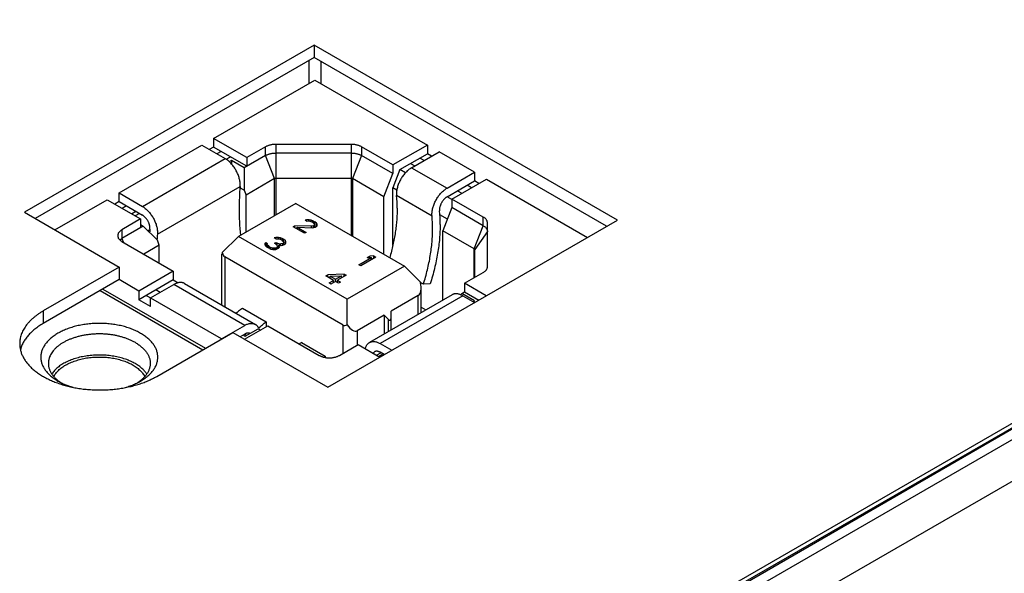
# Model space of a CAD drawing. Header units: inches. Extents: x 0 to 34, y 0 to 22.
# Tile 54 of 69: x 26.917 to 28.077, y 14.053 to 14.706. Entities that reach past the tile are written whole.
import ezdxf

# ---------------------------------------------------------------- set-up
doc = ezdxf.new("R2010")
doc.units = ezdxf.units.IN
doc.header["$LTSCALE"] = 1.87
doc.header["$MEASUREMENT"] = 0
doc.layers.get('0').update_dxf_attribs({"linetype": 'CONTINUOUS'})

msp = doc.modelspace()

# ---------------------------------------------------------------- linework, layer by layer
at = {"color": 7, "linetype": 'CONTINUOUS'}
for p, q in [((29.6052, 15.1016), (27.3125, 13.7778)), ((29.6077, 15.1013), (27.3149, 13.7775)), ((27.303, 13.7778), (29.5909, 15.0988)), ((27.3248, 13.7711), (29.6188, 15.0956)), ((27.346, 13.7344), (29.1959, 14.8025)), ((27.2642, 14.6756), (26.9229, 14.4786)), ((27.6214, 14.4694), (27.2642, 14.6756)), ((27.2642, 14.6756), (27.2642, 14.6609)), ((27.2642, 14.6609), (26.9356, 14.4712)), ((27.6086, 14.4621), (27.2642, 14.6609)), ((27.2578, 14.6572), (27.2578, 14.6303)), ((27.2719, 14.6565), (27.2719, 14.6303)), ((27.1458, 14.5656), (27.2649, 14.6344)), ((27.2649, 14.6344), (27.3975, 14.5578)), ((27.0344, 14.5013), (27.1319, 14.5576)), ((27.1319, 14.5576), (27.1593, 14.5418)), ((27.1458, 14.5554), (27.1407, 14.5525)), ((27.185, 14.543), (27.1458, 14.5656)), ((27.1458, 14.5656), (27.1458, 14.5554)), ((27.185, 14.5328), (27.1458, 14.5554)), ((27.2069, 14.5557), (27.185, 14.543)), ((27.2069, 14.5455), (27.2069, 14.5557)), ((27.308, 14.5585), (27.219, 14.5585)), ((27.219, 14.5585), (27.219, 14.4754)), ((27.308, 14.4511), (27.308, 14.5585)), ((27.3569, 14.5344), (27.32, 14.5557)), ((27.32, 14.5557), (27.32, 14.5455)), ((27.3975, 14.5578), (27.3569, 14.5344)), ((27.3975, 14.5578), (27.3975, 14.5476)), ((27.1546, 14.5503), (27.1496, 14.5474)), ((27.1605, 14.541), (27.1656, 14.5439)), ((27.2069, 14.5455), (27.1818, 14.5309)), ((27.185, 14.543), (27.185, 14.5328)), ((27.2175, 14.5182), (27.2069, 14.5455)), ((27.308, 14.5483), (27.219, 14.5483)), ((27.32, 14.5455), (27.3095, 14.5182)), ((27.3569, 14.5242), (27.32, 14.5455)), ((27.3652, 14.529), (27.3975, 14.5476)), ((27.3789, 14.531), (27.4114, 14.5498)), ((27.4025, 14.5447), (27.3975, 14.5476)), ((27.4532, 14.5257), (27.4114, 14.5498)), ((27.0619, 14.4855), (27.1593, 14.5418)), ((27.1668, 14.5396), (27.1642, 14.5381)), ((27.1818, 14.5309), (27.1668, 14.5396)), ((27.1668, 14.5396), (27.1668, 14.5355)), ((27.3569, 14.5344), (27.3569, 14.5242)), ((27.3775, 14.5361), (27.3826, 14.5331)), ((27.3937, 14.5396), (27.3886, 14.5425)), ((27.1818, 14.5309), (27.1818, 14.5046)), ((27.3463, 14.4969), (27.3569, 14.5242)), ((27.3652, 14.529), (27.3569, 14.5075)), ((27.3718, 14.5252), (27.3652, 14.529)), ((27.3789, 14.531), (27.4207, 14.5069)), ((27.4207, 14.5069), (27.4532, 14.5257)), ((27.4532, 14.5257), (27.4532, 14.5155)), ((27.0795, 14.4528), (27.177, 14.509)), ((27.177, 14.509), (27.1771, 14.511)), ((27.2175, 14.5182), (27.184, 14.4988)), ((27.219, 14.5185), (27.2175, 14.5182)), ((27.2175, 14.4746), (27.2175, 14.5182)), ((27.308, 14.5185), (27.219, 14.5185)), ((27.3095, 14.5182), (27.308, 14.5185)), ((27.3463, 14.4969), (27.3095, 14.5182)), ((27.3095, 14.5182), (27.3095, 14.4503)), ((27.4207, 14.4967), (27.4532, 14.5155)), ((27.4265, 14.4942), (27.4671, 14.5176)), ((27.4494, 14.5074), (27.4443, 14.5104)), ((27.4582, 14.5125), (27.4532, 14.5155)), ((27.4671, 14.5176), (27.586, 14.449)), ((27.0344, 14.5013), (27.0619, 14.4855)), ((27.0344, 14.4911), (27.0344, 14.5013)), ((27.1818, 14.5046), (27.1768, 14.5074)), ((27.1818, 14.5046), (27.184, 14.4988)), ((27.184, 14.4552), (27.184, 14.4988)), ((27.3463, 14.429), (27.3463, 14.4969)), ((27.3616, 14.5048), (27.3569, 14.5075)), ((27.3569, 14.4397), (27.3569, 14.5075)), ((27.3612, 14.5003), (27.3613, 14.4982)), ((27.403, 14.4741), (27.3613, 14.4982)), ((27.4265, 14.4936), (27.4209, 14.4969)), ((27.4332, 14.5039), (27.4382, 14.501)), ((26.9589, 14.4577), (27.0205, 14.4933)), ((27.0205, 14.4933), (27.0597, 14.4707)), ((27.0344, 14.4911), (27.0294, 14.4882)), ((27.0344, 14.4911), (27.0619, 14.4753)), ((27.0433, 14.486), (27.0382, 14.4831)), ((27.2425, 14.489), (27.1751, 14.4501)), ((27.2425, 14.489), (27.3705, 14.415)), ((27.4633, 14.4729), (27.4265, 14.4942)), ((27.4265, 14.4942), (27.4265, 14.484)), ((26.9229, 14.4786), (27.0347, 14.414)), ((27.0492, 14.4767), (27.0543, 14.4797)), ((27.0586, 14.4772), (27.0535, 14.4742)), ((27.403, 14.4741), (27.4029, 14.4762)), ((27.4118, 14.4813), (27.4118, 14.4802)), ((27.4212, 14.4703), (27.4122, 14.4755)), ((27.4265, 14.484), (27.4159, 14.4567)), ((27.4633, 14.4627), (27.4265, 14.484)), ((27.0597, 14.4707), (27.0378, 14.458)), ((27.0629, 14.4623), (27.0378, 14.4478)), ((27.0597, 14.4707), (27.0597, 14.4604)), ((27.0597, 14.4641), (27.0629, 14.4623)), ((27.0629, 14.4623), (27.0796, 14.4456)), ((27.2394, 14.4615), (27.2413, 14.4626)), ((27.2612, 14.4621), (27.2413, 14.4626)), ((27.2413, 14.4604), (27.2413, 14.4626)), ((27.2553, 14.4698), (27.2534, 14.4692)), ((27.2553, 14.4681), (27.2534, 14.4692)), ((27.2583, 14.4698), (27.2553, 14.4698)), ((27.2553, 14.4681), (27.2553, 14.4698)), ((27.2553, 14.4681), (27.2572, 14.4683)), ((27.2572, 14.4683), (27.259, 14.4681)), ((27.2606, 14.4694), (27.2583, 14.4698)), ((27.2583, 14.4682), (27.2583, 14.4698)), ((27.259, 14.4681), (27.2613, 14.4673)), ((27.2635, 14.4681), (27.2606, 14.4694)), ((27.2606, 14.4675), (27.2606, 14.4694)), ((27.2634, 14.4625), (27.2612, 14.4621)), ((27.2612, 14.4603), (27.2612, 14.4621)), ((27.2628, 14.4664), (27.2613, 14.4673)), ((27.2628, 14.4664), (27.2642, 14.4651)), ((27.2634, 14.4625), (27.2642, 14.4629)), ((27.2634, 14.4605), (27.2634, 14.4625)), ((27.2635, 14.4681), (27.265, 14.4673)), ((27.2635, 14.4657), (27.2635, 14.4681)), ((27.2642, 14.4651), (27.2646, 14.464)), ((27.2646, 14.464), (27.2642, 14.4629)), ((27.2642, 14.4607), (27.2642, 14.4629)), ((27.2646, 14.4608), (27.2646, 14.464)), ((27.2646, 14.4622), (27.265, 14.462)), ((27.2669, 14.4658), (27.265, 14.4673)), ((27.265, 14.462), (27.265, 14.4673)), ((27.265, 14.462), (27.2658, 14.4613)), ((27.2664, 14.4617), (27.2676, 14.4627)), ((27.2676, 14.4645), (27.2669, 14.4658)), ((27.2669, 14.4621), (27.2669, 14.4658)), ((27.2676, 14.4627), (27.2676, 14.4645)), ((27.2801, 14.2723), (27.6214, 14.4694)), ((27.4528, 14.4354), (27.4633, 14.4627)), ((27.4633, 14.4627), (27.4633, 14.4729)), ((27.4683, 14.4146), (27.4683, 14.466)), ((27.0378, 14.458), (27.0378, 14.4478)), ((27.0706, 14.4578), (27.0686, 14.4566)), ((27.0707, 14.4589), (27.0708, 14.4599)), ((27.0796, 14.4547), (27.0795, 14.4528)), ((27.1751, 14.4501), (27.156, 14.431)), ((27.3032, 14.3761), (27.1751, 14.4501)), ((27.2528, 14.4538), (27.2394, 14.4615)), ((27.2443, 14.4609), (27.2619, 14.4603)), ((27.2443, 14.4609), (27.2547, 14.4549)), ((27.2443, 14.4587), (27.2443, 14.4609)), ((27.2547, 14.4549), (27.2528, 14.4538)), ((27.2619, 14.4603), (27.2638, 14.4606)), ((27.2638, 14.4606), (27.2657, 14.4612)), ((27.2664, 14.4617), (27.2657, 14.4612)), ((27.4528, 14.4354), (27.4159, 14.4567)), ((27.4159, 14.3751), (27.4159, 14.4567)), ((27.4683, 14.4558), (27.4534, 14.4346)), ((27.0353, 14.4459), (27.0378, 14.4478)), ((27.0378, 14.4478), (27.0396, 14.4431)), ((27.0378, 14.4441), (27.0983, 14.4092)), ((27.0818, 14.4398), (27.0635, 14.4293)), ((27.0818, 14.4398), (27.0796, 14.4456)), ((27.0818, 14.4187), (27.0818, 14.4398)), ((27.2066, 14.4421), (27.2062, 14.441)), ((27.2062, 14.441), (27.2066, 14.44)), ((27.2074, 14.443), (27.2066, 14.4421)), ((27.2066, 14.4399), (27.2066, 14.4421)), ((27.2066, 14.44), (27.2073, 14.4387)), ((27.2073, 14.4387), (27.2084, 14.4376)), ((27.2074, 14.443), (27.2092, 14.4419)), ((27.2074, 14.4386), (27.2074, 14.443)), ((27.2088, 14.4404), (27.2089, 14.4413)), ((27.2092, 14.4398), (27.2088, 14.4404)), ((27.2088, 14.4373), (27.2088, 14.4404)), ((27.2089, 14.4413), (27.2092, 14.4419)), ((27.2107, 14.4385), (27.2092, 14.4398)), ((27.2092, 14.4371), (27.2092, 14.4398)), ((27.2107, 14.4385), (27.2129, 14.4372)), ((27.2107, 14.4363), (27.2107, 14.4385)), ((27.2191, 14.4489), (27.2172, 14.4483)), ((27.2191, 14.4472), (27.2172, 14.4483)), ((27.2175, 14.442), (27.219, 14.4429)), ((27.219, 14.4411), (27.2175, 14.442)), ((27.219, 14.4429), (27.2205, 14.442)), ((27.219, 14.4411), (27.219, 14.4429)), ((27.219, 14.4411), (27.2208, 14.4396)), ((27.2221, 14.4489), (27.2191, 14.4489)), ((27.2191, 14.4472), (27.2191, 14.4489)), ((27.2191, 14.4472), (27.221, 14.4474)), ((27.2212, 14.4385), (27.2204, 14.4372)), ((27.2235, 14.4411), (27.2205, 14.442)), ((27.2205, 14.4399), (27.2205, 14.442)), ((27.2208, 14.4396), (27.2212, 14.4385)), ((27.221, 14.4474), (27.2228, 14.4472)), ((27.2212, 14.4355), (27.2212, 14.4385)), ((27.2244, 14.4485), (27.2221, 14.4489)), ((27.2221, 14.4473), (27.2221, 14.4489)), ((27.2227, 14.4398), (27.2253, 14.4396)), ((27.2238, 14.4383), (27.2227, 14.4398)), ((27.2227, 14.4366), (27.2227, 14.4398)), ((27.2228, 14.4472), (27.2251, 14.4464)), ((27.225, 14.4412), (27.2235, 14.4411)), ((27.2235, 14.4398), (27.2235, 14.4411)), ((27.2273, 14.4472), (27.2244, 14.4485)), ((27.2244, 14.4466), (27.2244, 14.4485)), ((27.2272, 14.4416), (27.225, 14.4412)), ((27.225, 14.4397), (27.225, 14.4412)), ((27.2266, 14.4455), (27.2251, 14.4464)), ((27.2253, 14.4396), (27.2272, 14.4399)), ((27.2266, 14.4455), (27.228, 14.4442)), ((27.2272, 14.4416), (27.228, 14.442)), ((27.2272, 14.4399), (27.2272, 14.4416)), ((27.2272, 14.4399), (27.2291, 14.4405)), ((27.2273, 14.4472), (27.2281, 14.4468)), ((27.2273, 14.4448), (27.2273, 14.4472)), ((27.228, 14.4442), (27.2284, 14.4431)), ((27.2284, 14.4431), (27.228, 14.442)), ((27.228, 14.4401), (27.228, 14.442)), ((27.2303, 14.4451), (27.2281, 14.4468)), ((27.2281, 14.4441), (27.2281, 14.4468)), ((27.2284, 14.4403), (27.2284, 14.4431)), ((27.2284, 14.4413), (27.2292, 14.4406)), ((27.2299, 14.441), (27.2291, 14.4405)), ((27.2299, 14.441), (27.231, 14.4421)), ((27.231, 14.4438), (27.2303, 14.4451)), ((27.2303, 14.4414), (27.2303, 14.4451)), ((27.231, 14.4421), (27.231, 14.4438)), ((27.1555, 14.3693), (27.1555, 14.4291)), ((27.2114, 14.4359), (27.2084, 14.4376)), ((27.2114, 14.4359), (27.2133, 14.4352)), ((27.2151, 14.4363), (27.2129, 14.4372)), ((27.2129, 14.4354), (27.2129, 14.4372)), ((27.2133, 14.4352), (27.2155, 14.4348)), ((27.2163, 14.4361), (27.2151, 14.4363)), ((27.2151, 14.4349), (27.2151, 14.4363)), ((27.2155, 14.4348), (27.2174, 14.4346)), ((27.2178, 14.4361), (27.2163, 14.4361)), ((27.2163, 14.4347), (27.2163, 14.4361)), ((27.2174, 14.4346), (27.2192, 14.4348)), ((27.2189, 14.4364), (27.2178, 14.4361)), ((27.2178, 14.4347), (27.2178, 14.4361)), ((27.2189, 14.4364), (27.2204, 14.4372)), ((27.2189, 14.4348), (27.2189, 14.4364)), ((27.2192, 14.4348), (27.2208, 14.4353)), ((27.2204, 14.4352), (27.2204, 14.4372)), ((27.2223, 14.4362), (27.2208, 14.4353)), ((27.2212, 14.4365), (27.2223, 14.4362)), ((27.2223, 14.4362), (27.2234, 14.4373)), ((27.2234, 14.4373), (27.2238, 14.4383)), ((27.3346, 14.4271), (27.3297, 14.4268)), ((27.3346, 14.4271), (27.3368, 14.4258)), ((27.3346, 14.4245), (27.3346, 14.4271)), ((27.4528, 14.4015), (27.4528, 14.4354)), ((27.4534, 14.4019), (27.4534, 14.4346)), ((27.2982, 14.3457), (27.159, 14.426)), ((27.159, 14.426), (27.159, 14.3673)), ((27.3168, 14.4168), (27.3316, 14.4253)), ((27.319, 14.4155), (27.3168, 14.4168)), ((27.3368, 14.4258), (27.319, 14.4155)), ((27.3267, 14.4251), (27.3297, 14.4268)), ((27.3267, 14.4251), (27.3316, 14.4253)), ((27.3297, 14.4252), (27.3297, 14.4268)), ((27.3316, 14.4228), (27.3316, 14.4253)), ((27.0347, 14.414), (26.945, 14.3623)), ((27.0347, 14.414), (27.0347, 14.3993)), ((27.0983, 14.4092), (27.0577, 14.3857)), ((27.0983, 14.4092), (27.0983, 14.399)), ((27.2781, 14.4035), (27.2804, 14.4048)), ((27.2995, 14.4056), (27.2804, 14.4048)), ((27.2804, 14.4022), (27.2804, 14.4048)), ((27.283, 14.4033), (27.2965, 14.4038)), ((27.2893, 14.3996), (27.2965, 14.4038)), ((27.3018, 14.4043), (27.2915, 14.3984)), ((27.2965, 14.4012), (27.2965, 14.4038)), ((27.2995, 14.4056), (27.3018, 14.4043)), ((27.2995, 14.403), (27.2995, 14.4056)), ((27.3705, 14.415), (27.3032, 14.3761)), ((27.3705, 14.415), (27.3897, 14.3959)), ((27.4414, 14.395), (27.4633, 14.4076)), ((27.0347, 14.3993), (26.945, 14.3476)), ((27.0577, 14.3857), (27.0344, 14.3992)), ((27.0983, 14.399), (27.0577, 14.3755)), ((27.0716, 14.3777), (27.0989, 14.3935)), ((27.0983, 14.399), (27.1041, 14.3956)), ((27.1824, 14.3452), (27.0989, 14.3935)), ((27.1114, 14.3947), (27.195, 14.3465)), ((27.287, 14.3983), (27.2781, 14.4035)), ((27.2817, 14.3953), (27.287, 14.3983)), ((27.284, 14.394), (27.2817, 14.3953)), ((27.283, 14.4033), (27.2893, 14.3996)), ((27.283, 14.4007), (27.283, 14.4033)), ((27.2893, 14.397), (27.284, 14.394)), ((27.287, 14.3958), (27.287, 14.3983)), ((27.2893, 14.397), (27.2893, 14.3996)), ((27.293, 14.3949), (27.2893, 14.397)), ((27.2915, 14.3984), (27.2952, 14.3962)), ((27.2915, 14.3957), (27.2915, 14.3984)), ((27.2952, 14.3962), (27.293, 14.3949)), ((27.3928, 14.3938), (27.3897, 14.3956)), ((27.4009, 14.3943), (27.3928, 14.3938)), ((27.4669, 14.3802), (27.4414, 14.395)), ((27.4414, 14.395), (27.4414, 14.3847)), ((27.0123, 14.3864), (27.1332, 14.3166)), ((27.0152, 14.3881), (27.1361, 14.3183)), ((27.0577, 14.3857), (27.0577, 14.3755)), ((27.1551, 14.3295), (27.0665, 14.3806)), ((27.0827, 14.3841), (27.0777, 14.3871)), ((27.4267, 14.3814), (27.3292, 14.3251)), ((27.3901, 14.3603), (27.3901, 14.3902)), ((27.4382, 14.3829), (27.4367, 14.3814)), ((27.4382, 14.3829), (27.4414, 14.3847)), ((27.4532, 14.3742), (27.4382, 14.3829)), ((27.4414, 14.3847), (27.4581, 14.3751)), ((27.0716, 14.3675), (27.0577, 14.3755)), ((27.0716, 14.3675), (27.0716, 14.3777)), ((27.3032, 14.346), (27.3032, 14.3761)), ((27.4392, 14.3801), (27.3418, 14.3239)), ((27.3867, 14.3804), (27.3549, 14.3621)), ((27.3867, 14.3583), (27.3867, 14.3804)), ((27.4392, 14.3801), (27.453, 14.3722)), ((27.4513, 14.3731), (27.4532, 14.3742)), ((26.945, 14.3623), (26.945, 14.3476)), ((27.1798, 14.3655), (27.2077, 14.3494)), ((27.3466, 14.3573), (27.3149, 14.339)), ((27.3517, 14.3522), (27.3466, 14.3573)), ((27.3466, 14.3573), (27.3466, 14.3352)), ((27.3549, 14.3399), (27.3549, 14.3621)), ((27.3901, 14.3668), (27.3958, 14.3635)), ((27.2077, 14.3494), (27.2077, 14.3438)), ((27.3517, 14.3381), (27.3517, 14.3522)), ((27.0787, 14.2851), (27.1683, 14.3369)), ((27.1551, 14.3295), (27.1824, 14.3452)), ((27.1683, 14.3369), (27.2801, 14.2723)), ((27.1824, 14.335), (27.177, 14.3319)), ((27.182, 14.3289), (27.2096, 14.3449)), ((27.1844, 14.3335), (27.1821, 14.3348)), ((27.183, 14.3327), (27.1981, 14.3413)), ((27.1981, 14.3413), (27.2008, 14.3398)), ((27.2096, 14.3449), (27.2701, 14.3099)), ((27.2982, 14.3123), (27.2982, 14.3457)), ((27.3149, 14.339), (27.3149, 14.3219)), ((27.1551, 14.3293), (27.1551, 14.3295)), ((27.1807, 14.334), (27.183, 14.3327)), ((27.2494, 14.3253), (27.2773, 14.3092)), ((27.2941, 14.3099), (27.3161, 14.3226)), ((27.3161, 14.3226), (27.3416, 14.3079)), ((27.3418, 14.3239), (27.3556, 14.3159)), ((27.3377, 14.3102), (27.3427, 14.3131)), ((27.34, 14.3088), (27.3451, 14.3118)), ((27.3467, 14.3108), (27.3418, 14.3136)), ((27.2773, 14.3092), (27.2773, 14.3075))]:
    msp.add_line(p, q, dxfattribs=at)
for centre, radius, start, end in [((27.4665, 14.4833), 0.2907, 174.923, 180.0647), ((27.2081, 14.4835), 0.1539, 359.9247, 5.4759), ((27.5163, 14.4834), 0.3405, 180.0731, 185.3971), ((27.2498, 14.4594), 0.1539, 359.9247, 5.4759), ((27.2478, 14.4645), 0.1648, 359.9247, 5.4759), ((27.3525, 14.4335), 0.2829, 174.8577, 175.6806), ((27.3518, 14.4283), 0.2734, 174.8576, 176.2416), ((27.2816, 14.2789), 0.0565, 124.6984, 127.958), ((27.3095, 14.2628), 0.0565, 124.7057, 127.0445)]:
    msp.add_arc(centre, radius, start, end, dxfattribs=at)
for centre, major_axis, ratio, start_param, end_param in [((27.1673, 14.4409), (0.0115, 0.0126), 0.201883, -3.645572, -3.358815), ((27.1673, 14.4476), (0.0077, 0.0218), 0.410762, -3.716991, -3.218349), ((27.3783, 14.402), (-0.0077, 0.0218), 0.410762, -3.064836, -1.992681), ((27.3065, 14.3672), (0.0077, 0.0218), 0.410762, -3.218349, -2.719708), ((27.3065, 14.3605), (-0.0077, 0.0218), 0.410762, -4.136991, -3.064836), ((27.3517, 14.3572), (-0.00205, 0.00582), 0.410762, 2.432951, 4.003747)]:
    msp.add_ellipse(centre, major_axis=major_axis, ratio=ratio, start_param=start_param, end_param=end_param, dxfattribs=at)
for points, knots in [([(27.219, 14.5585), (27.2184, 14.5585), (27.2173, 14.5585), (27.2156, 14.5584), (27.214, 14.5581), (27.2125, 14.5578), (27.211, 14.5574), (27.2095, 14.5569), (27.2082, 14.5563), (27.2073, 14.5559), (27.2069, 14.5557)], [0, 0, 0, 0, 0.133437, 0.266019, 0.396909, 0.525301, 0.650441, 0.771647, 0.888323, 1, 1, 1, 1]), ([(27.32, 14.5557), (27.3196, 14.5559), (27.3188, 14.5563), (27.3175, 14.5569), (27.316, 14.5574), (27.3145, 14.5578), (27.313, 14.5581), (27.3113, 14.5584), (27.3097, 14.5585), (27.3086, 14.5585), (27.308, 14.5585)], [0, 0, 0, 0, 0.111677, 0.228353, 0.349559, 0.474699, 0.603091, 0.733981, 0.866563, 1, 1, 1, 1]), ([(27.2069, 14.5455), (27.2073, 14.5457), (27.2082, 14.5461), (27.2095, 14.5467), (27.211, 14.5472), (27.2125, 14.5476), (27.214, 14.5479), (27.2156, 14.5482), (27.2173, 14.5483), (27.2184, 14.5483), (27.219, 14.5483)], [0, 0, 0, 0, 0.111677, 0.228359, 0.349566, 0.474707, 0.603098, 0.733985, 0.866565, 1, 1, 1, 1]), ([(27.308, 14.5483), (27.3086, 14.5483), (27.3097, 14.5483), (27.3113, 14.5482), (27.313, 14.5479), (27.3145, 14.5476), (27.316, 14.5472), (27.3175, 14.5467), (27.3188, 14.5461), (27.3196, 14.5457), (27.32, 14.5455)], [0, 0, 0, 0, 0.133435, 0.266015, 0.396902, 0.525293, 0.650434, 0.771641, 0.888323, 1, 1, 1, 1]), ([(27.1771, 14.511), (27.1771, 14.5117), (27.177, 14.5131), (27.1767, 14.5152), (27.1763, 14.5174), (27.1757, 14.5197), (27.175, 14.5219), (27.1741, 14.5241), (27.173, 14.5264), (27.1719, 14.5285), (27.1706, 14.5306), (27.1692, 14.5326), (27.1677, 14.5345), (27.1661, 14.5363), (27.1645, 14.5379), (27.1628, 14.5394), (27.1611, 14.5407), (27.1599, 14.5414), (27.1593, 14.5418)], [0, 0, 0, 0, 0.055837, 0.114176, 0.174779, 0.237348, 0.301543, 0.366986, 0.433276, 0.499994, 0.566712, 0.633002, 0.698447, 0.762643, 0.825214, 0.885819, 0.944161, 1, 1, 1, 1]), ([(27.3789, 14.531), (27.3783, 14.5307), (27.3771, 14.5299), (27.3754, 14.5287), (27.3737, 14.5272), (27.3721, 14.5256), (27.3705, 14.5238), (27.369, 14.5219), (27.3676, 14.5199), (27.3663, 14.5178), (27.3652, 14.5156), (27.3641, 14.5134), (27.3632, 14.5112), (27.3625, 14.5089), (27.3619, 14.5067), (27.3615, 14.5045), (27.3612, 14.5024), (27.3612, 14.501), (27.3612, 14.5003)], [0, 0, 0, 0, 0.055839, 0.114181, 0.174786, 0.237357, 0.301553, 0.366998, 0.433288, 0.500006, 0.566724, 0.633014, 0.698457, 0.762652, 0.825221, 0.885824, 0.944163, 1, 1, 1, 1]), ([(27.4029, 14.4762), (27.4029, 14.4769), (27.403, 14.4783), (27.4032, 14.4804), (27.4037, 14.4826), (27.4042, 14.4848), (27.405, 14.4871), (27.4059, 14.4893), (27.4069, 14.4915), (27.4081, 14.4937), (27.4094, 14.4958), (27.4108, 14.4978), (27.4123, 14.4997), (27.4138, 14.5014), (27.4155, 14.5031), (27.4172, 14.5045), (27.4189, 14.5058), (27.4201, 14.5066), (27.4207, 14.5069)], [0, 0, 0, 0, 0.055837, 0.114176, 0.174779, 0.237348, 0.301543, 0.366986, 0.433276, 0.499994, 0.566712, 0.633002, 0.698447, 0.762643, 0.825214, 0.885819, 0.944161, 1, 1, 1, 1]), ([(27.4207, 14.4967), (27.4204, 14.4965), (27.4198, 14.4962), (27.4189, 14.4955), (27.4181, 14.4948), (27.4173, 14.494), (27.4165, 14.4931), (27.4157, 14.4921), (27.415, 14.4911), (27.4144, 14.4901), (27.4138, 14.489), (27.4133, 14.4879), (27.4128, 14.4867), (27.4124, 14.4856), (27.4121, 14.4845), (27.4119, 14.4834), (27.4118, 14.4823), (27.4118, 14.4816), (27.4118, 14.4813)], [0, 0, 0, 0, 0.05584, 0.114181, 0.174786, 0.237357, 0.301553, 0.366998, 0.433288, 0.500006, 0.566724, 0.633014, 0.698457, 0.762652, 0.825221, 0.885824, 0.944163, 1, 1, 1, 1]), ([(27.0619, 14.4855), (27.0625, 14.4852), (27.0636, 14.4844), (27.0654, 14.4831), (27.067, 14.4816), (27.0687, 14.48), (27.0703, 14.4782), (27.0717, 14.4764), (27.0731, 14.4743), (27.0744, 14.4723), (27.0756, 14.4701), (27.0766, 14.4679), (27.0775, 14.4656), (27.0783, 14.4634), (27.0789, 14.4612), (27.0793, 14.459), (27.0796, 14.4568), (27.0796, 14.4554), (27.0796, 14.4547)], [0, 0, 0, 0, 0.055839, 0.114181, 0.174786, 0.237357, 0.301553, 0.366998, 0.433288, 0.500006, 0.566724, 0.633014, 0.698457, 0.762652, 0.825221, 0.885824, 0.944163, 1, 1, 1, 1]), ([(27.0708, 14.4599), (27.0708, 14.4602), (27.0707, 14.4609), (27.0706, 14.462), (27.0704, 14.4631), (27.0701, 14.4642), (27.0697, 14.4653), (27.0693, 14.4664), (27.0688, 14.4676), (27.0682, 14.4686), (27.0675, 14.4697), (27.0668, 14.4707), (27.0661, 14.4716), (27.0653, 14.4725), (27.0645, 14.4733), (27.0636, 14.4741), (27.0627, 14.4747), (27.0622, 14.4751), (27.0619, 14.4753)], [0, 0, 0, 0, 0.055837, 0.114176, 0.174779, 0.237348, 0.301543, 0.366986, 0.433276, 0.499994, 0.566712, 0.633002, 0.698447, 0.762643, 0.825214, 0.885819, 0.94416, 1, 1, 1, 1]), ([(27.362, 14.4833), (27.362, 14.481), (27.3619, 14.4763), (27.3614, 14.4693), (27.3608, 14.4622), (27.3598, 14.4549), (27.3585, 14.4475), (27.357, 14.4401), (27.3553, 14.4326), (27.3539, 14.4276), (27.3532, 14.4251)], [0, 0, 0, 0, 0.116543, 0.235722, 0.357446, 0.481608, 0.608085, 0.736743, 0.867434, 1, 1, 1, 1]), ([(27.4126, 14.4643), (27.4126, 14.4615), (27.4124, 14.456), (27.4119, 14.4475), (27.411, 14.4389), (27.4097, 14.4302), (27.408, 14.4213), (27.406, 14.4124), (27.4036, 14.4033), (27.4018, 14.3973), (27.4009, 14.3943)], [0, 0, 0, 0, 0.115801, 0.234514, 0.356022, 0.480186, 0.60685, 0.735837, 0.866955, 1, 1, 1, 1]), ([(27.4683, 14.466), (27.4683, 14.4663), (27.4683, 14.467), (27.468, 14.4679), (27.4676, 14.4689), (27.467, 14.4698), (27.4663, 14.4707), (27.4654, 14.4715), (27.4645, 14.4723), (27.4637, 14.4727), (27.4633, 14.4729)], [0, 0, 0, 0, 0.108014, 0.218059, 0.331994, 0.45135, 0.57727, 0.710496, 0.851396, 1, 1, 1, 1]), ([(27.4633, 14.4627), (27.4637, 14.4625), (27.4645, 14.462), (27.4654, 14.4613), (27.4663, 14.4604), (27.467, 14.4596), (27.4676, 14.4587), (27.4679, 14.4579), (27.4681, 14.4572), (27.4682, 14.4567), (27.4683, 14.4563), (27.4683, 14.4559), (27.4683, 14.4558)], [0, 0, 0, 0, 0.148576, 0.289441, 0.422638, 0.548534, 0.66787, 0.781787, 0.837224, 0.891909, 0.946084, 1, 1, 1, 1]), ([(27.0378, 14.458), (27.0374, 14.4578), (27.0366, 14.4573), (27.0356, 14.4565), (27.0348, 14.4557), (27.0341, 14.4548), (27.0335, 14.4539), (27.0332, 14.4531), (27.033, 14.4525), (27.0329, 14.452), (27.0328, 14.4515), (27.0328, 14.4512), (27.0328, 14.4511)], [0, 0, 0, 0, 0.148573, 0.289439, 0.422637, 0.548533, 0.66787, 0.781788, 0.837224, 0.891909, 0.946084, 1, 1, 1, 1]), ([(27.0328, 14.4511), (27.0328, 14.4509), (27.0328, 14.4506), (27.0329, 14.4501), (27.033, 14.4496), (27.0332, 14.449), (27.0335, 14.4482), (27.0341, 14.4473), (27.0348, 14.4464), (27.0356, 14.4456), (27.0366, 14.4448), (27.0374, 14.4443), (27.0378, 14.4441)], [0, 0, 0, 0, 0.053916, 0.10809, 0.162774, 0.21821, 0.332127, 0.451464, 0.577361, 0.710559, 0.851426, 1, 1, 1, 1]), ([(27.3928, 14.3938), (27.3937, 14.3966), (27.3954, 14.4022), (27.3976, 14.4107), (27.3995, 14.419), (27.401, 14.4273), (27.4022, 14.4355), (27.4031, 14.4435), (27.4036, 14.4514), (27.4037, 14.4566), (27.4037, 14.4592)], [0, 0, 0, 0, 0.133045, 0.264163, 0.39315, 0.519814, 0.643978, 0.765486, 0.884199, 1, 1, 1, 1]), ([(27.4534, 14.4346), (27.4534, 14.4347), (27.4533, 14.4347), (27.4533, 14.4349), (27.4533, 14.435), (27.4532, 14.4351), (27.4531, 14.4352), (27.453, 14.4353), (27.4529, 14.4354), (27.4528, 14.4354), (27.4528, 14.4354)], [0, 0, 0, 0, 0.107898, 0.217955, 0.331901, 0.451267, 0.577193, 0.710423, 0.851323, 1, 1, 1, 1]), ([(27.4633, 14.4076), (27.4637, 14.4079), (27.4645, 14.4083), (27.4654, 14.4091), (27.4663, 14.4099), (27.467, 14.4108), (27.4676, 14.4117), (27.468, 14.4126), (27.4683, 14.4136), (27.4683, 14.4142), (27.4683, 14.4146)], [0, 0, 0, 0, 0.148601, 0.289498, 0.422722, 0.548642, 0.667999, 0.781935, 0.891983, 1, 1, 1, 1]), ([(27.1114, 14.3947), (27.1112, 14.3948), (27.1108, 14.395), (27.1102, 14.3953), (27.1095, 14.3955), (27.1087, 14.3957), (27.108, 14.3958), (27.107, 14.3959), (27.1056, 14.3959), (27.104, 14.3956), (27.1023, 14.3951), (27.1006, 14.3944), (27.0994, 14.3938), (27.0989, 14.3935)], [0, 0, 0, 0, 0.053909, 0.108077, 0.162756, 0.218186, 0.27459, 0.332173, 0.451499, 0.577385, 0.710573, 0.851431, 1, 1, 1, 1]), ([(27.4392, 14.3801), (27.4387, 14.3804), (27.4375, 14.381), (27.4358, 14.3817), (27.4341, 14.3822), (27.4325, 14.3825), (27.4311, 14.3826), (27.4301, 14.3825), (27.4294, 14.3824), (27.4287, 14.3822), (27.428, 14.382), (27.4273, 14.3817), (27.4269, 14.3815), (27.4267, 14.3814)], [0, 0, 0, 0, 0.148569, 0.289427, 0.422615, 0.548501, 0.667827, 0.72541, 0.781814, 0.837244, 0.891923, 0.946091, 1, 1, 1, 1]), ([(26.945, 14.3623), (26.9439, 14.3616), (26.9418, 14.3604), (26.9388, 14.3583), (26.936, 14.3562), (26.9333, 14.354), (26.9308, 14.3518), (26.9285, 14.3495), (26.9264, 14.3471), (26.9245, 14.3446), (26.9229, 14.3421), (26.9214, 14.3396), (26.9202, 14.337), (26.9191, 14.3344), (26.9183, 14.3317), (26.9178, 14.3291), (26.9174, 14.3264), (26.9174, 14.3246), (26.9174, 14.3237)], [0, 0, 0, 0, 0.075234, 0.14856, 0.219957, 0.28942, 0.356963, 0.422622, 0.486452, 0.548535, 0.608975, 0.667902, 0.725471, 0.781862, 0.83728, 0.891946, 0.946102, 1, 1, 1, 1]), ([(27.1798, 14.3655), (27.1786, 14.3646), (27.176, 14.3627), (27.1736, 14.3606), (27.1725, 14.3595)], [0, 0, 0, 0, 0.48983, 1, 1, 1, 1]), ([(26.945, 14.3476), (26.9433, 14.3466), (26.9399, 14.3444), (26.9351, 14.3409), (26.9309, 14.3372), (26.9272, 14.3333), (26.924, 14.3293), (26.9219, 14.3258), (26.9204, 14.3229), (26.9195, 14.3207), (26.9188, 14.3186), (26.9184, 14.3171), (26.9182, 14.3163)], [0, 0, 0, 0, 0.145204, 0.284213, 0.417002, 0.543717, 0.6647, 0.780502, 0.83672, 0.891954, 0.946333, 1, 1, 1, 1]), ([(27.0598, 14.3359), (27.0582, 14.3369), (27.0548, 14.3387), (27.0494, 14.341), (27.0436, 14.343), (27.0375, 14.3447), (27.0311, 14.346), (27.0245, 14.3469), (27.0179, 14.3475), (27.0111, 14.3477), (27.0044, 14.3475), (26.9977, 14.3469), (26.9912, 14.346), (26.9848, 14.3447), (26.9787, 14.343), (26.9729, 14.341), (26.9683, 14.339), (26.9649, 14.3373), (26.9624, 14.336), (26.9601, 14.3346), (26.9579, 14.3331), (26.9558, 14.3315), (26.9532, 14.3294), (26.9509, 14.3272), (26.9488, 14.3249), (26.9475, 14.3231), (26.9462, 14.3213), (26.9452, 14.3194), (26.9443, 14.3175), (26.9435, 14.3156), (26.9429, 14.3137), (26.9425, 14.3117), (26.9423, 14.3098), (26.9422, 14.3078), (26.9423, 14.3059), (26.9425, 14.3039), (26.9429, 14.302), (26.9435, 14.3), (26.9443, 14.2981), (26.9452, 14.2962), (26.9462, 14.2944), (26.9475, 14.2926), (26.9488, 14.2908), (26.9509, 14.2884), (26.9532, 14.2862), (26.9558, 14.2841), (26.9586, 14.282), (26.9609, 14.2806), (26.9624, 14.2797)], [0, 0, 0, 0, 0.032542, 0.066542, 0.101861, 0.138326, 0.175739, 0.213878, 0.252511, 0.291393, 0.330274, 0.368907, 0.407047, 0.444459, 0.480924, 0.516243, 0.550243, 0.566707, 0.582792, 0.598487, 0.613784, 0.628679, 0.64317, 0.670948, 0.684264, 0.697216, 0.709825, 0.722118, 0.734128, 0.745892, 0.757453, 0.768858, 0.780156, 0.7914, 0.802644, 0.813942, 0.825346, 0.836907, 0.848672, 0.860682, 0.872975, 0.885584, 0.898535, 0.911852, 0.939629, 0.954121, 0.969015, 1, 1, 1, 1]), ([(27.1824, 14.3452), (27.183, 14.3456), (27.1841, 14.3462), (27.1858, 14.3469), (27.1875, 14.3474), (27.1892, 14.3476), (27.1905, 14.3477), (27.1915, 14.3476), (27.1923, 14.3475), (27.193, 14.3473), (27.1937, 14.3471), (27.1943, 14.3468), (27.1948, 14.3466), (27.195, 14.3465)], [0, 0, 0, 0, 0.148569, 0.289427, 0.422615, 0.548501, 0.667827, 0.72541, 0.781814, 0.837244, 0.891923, 0.946091, 1, 1, 1, 1]), ([(27.195, 14.3465), (27.1952, 14.3463), (27.1957, 14.346), (27.1964, 14.3455), (27.197, 14.3448), (27.1976, 14.3441), (27.1982, 14.3433), (27.1988, 14.3422), (27.1992, 14.3412), (27.1994, 14.3406)], [0, 0, 0, 0, 0.116921, 0.234695, 0.354143, 0.476029, 0.601039, 0.729763, 1, 1, 1, 1]), ([(27.1988, 14.342), (27.1995, 14.3427), (27.201, 14.344), (27.2032, 14.346), (27.2054, 14.3478), (27.2069, 14.3489), (27.2077, 14.3494)], [0, 0, 0, 0, 0.258598, 0.511815, 0.759108, 1, 1, 1, 1]), ([(27.0536, 14.3251), (27.0525, 14.3257), (27.0503, 14.3268), (27.0468, 14.3284), (27.0432, 14.3299), (27.0394, 14.3311), (27.0354, 14.3323), (27.0313, 14.3332), (27.0271, 14.334), (27.0228, 14.3346), (27.0185, 14.335), (27.0141, 14.3352), (27.0097, 14.3352), (27.0052, 14.3351), (27.0009, 14.3347), (26.9966, 14.3342), (26.9923, 14.3335), (26.9882, 14.3326), (26.9842, 14.3315), (26.9803, 14.3303), (26.9766, 14.3289), (26.9731, 14.3274), (26.9698, 14.3257), (26.9667, 14.3239), (26.9638, 14.3219), (26.9612, 14.3199), (26.9593, 14.318), (26.9579, 14.3165), (26.9566, 14.315), (26.9551, 14.3131), (26.9537, 14.3107), (26.9527, 14.3086), (26.9521, 14.3069), (26.9518, 14.3056), (26.9515, 14.3044), (26.9513, 14.3031), (26.9512, 14.3018), (26.9511, 14.301), (26.9511, 14.3006)], [0, 0, 0, 0, 0.030664, 0.062385, 0.095097, 0.128718, 0.163154, 0.198301, 0.234045, 0.270265, 0.306835, 0.343627, 0.380508, 0.417344, 0.454003, 0.490354, 0.52627, 0.561629, 0.596314, 0.630218, 0.663243, 0.695302, 0.726325, 0.756254, 0.785054, 0.812706, 0.839221, 0.852065, 0.864641, 0.889018, 0.912459, 0.935095, 0.946167, 0.957102, 0.967926, 0.978665, 0.989347, 1, 1, 1, 1]), ([(27.0598, 14.2797), (27.0614, 14.2806), (27.0636, 14.282), (27.0665, 14.2841), (27.069, 14.2862), (27.0713, 14.2884), (27.0734, 14.2908), (27.0748, 14.2926), (27.076, 14.2944), (27.0771, 14.2962), (27.078, 14.2981), (27.0787, 14.3), (27.0793, 14.302), (27.0797, 14.3039), (27.08, 14.3059), (27.08, 14.3078), (27.08, 14.3098), (27.0797, 14.3117), (27.0793, 14.3137), (27.0787, 14.3156), (27.078, 14.3175), (27.0771, 14.3194), (27.076, 14.3212), (27.0748, 14.3231), (27.0734, 14.3249), (27.0714, 14.3272), (27.069, 14.3294), (27.0665, 14.3315), (27.0636, 14.3336), (27.0614, 14.3351), (27.0598, 14.3359)], [0, 0, 0, 0, 0.074271, 0.109974, 0.144709, 0.211293, 0.243212, 0.274257, 0.30448, 0.333947, 0.362734, 0.390933, 0.418644, 0.44598, 0.47306, 0.500011, 0.526962, 0.554042, 0.581377, 0.609087, 0.637285, 0.666071, 0.695536, 0.725758, 0.756801, 0.788719, 0.855298, 0.890032, 0.925733, 1, 1, 1, 1]), ([(27.1884, 14.3358), (27.1882, 14.3359), (27.1878, 14.336), (27.1871, 14.3362), (27.1864, 14.3363), (27.1856, 14.3362), (27.1848, 14.3361), (27.184, 14.3358), (27.1832, 14.3355), (27.1827, 14.3352), (27.1824, 14.335)], [0, 0, 0, 0, 0.107753, 0.21807, 0.332528, 0.452405, 0.578641, 0.711838, 0.852285, 1, 1, 1, 1]), ([(26.9174, 14.3237), (26.9174, 14.323), (26.9174, 14.3217), (26.9176, 14.3197), (26.9179, 14.3177), (26.9184, 14.3157), (26.9189, 14.3137), (26.9196, 14.3117), (26.9205, 14.3098), (26.9217, 14.3072), (26.9237, 14.304), (26.9264, 14.3003), (26.9296, 14.2967), (26.9333, 14.2933), (26.9374, 14.29), (26.9419, 14.287), (26.9467, 14.2841), (26.9519, 14.2814), (26.9575, 14.279), (26.9633, 14.2768), (26.9694, 14.2749), (26.9757, 14.2732), (26.9822, 14.2718), (26.9889, 14.2707), (26.9957, 14.2699), (27.0026, 14.2694), (27.0095, 14.2691), (27.0165, 14.2692), (27.0234, 14.2695), (27.0303, 14.2701), (27.037, 14.2711), (27.0436, 14.2723), (27.0501, 14.2738), (27.0563, 14.2755), (27.0624, 14.2775), (27.0681, 14.2798), (27.0735, 14.2823), (27.077, 14.2842), (27.0787, 14.2851)], [0, 0, 0, 0, 0.010653, 0.021335, 0.032074, 0.042898, 0.053833, 0.064905, 0.076137, 0.08755, 0.11099, 0.135368, 0.160781, 0.187296, 0.214949, 0.243748, 0.273677, 0.304699, 0.336759, 0.369784, 0.403688, 0.438373, 0.473731, 0.509647, 0.545998, 0.582657, 0.619493, 0.656374, 0.693165, 0.729736, 0.765956, 0.8017, 0.836846, 0.871282, 0.904903, 0.937615, 0.969336, 1, 1, 1, 1]), ([(27.0536, 14.3251), (27.0549, 14.3243), (27.0569, 14.323), (27.0593, 14.3212), (27.0615, 14.3194), (27.0636, 14.3174), (27.0654, 14.3154), (27.0666, 14.3138), (27.0676, 14.3123), (27.0686, 14.3106), (27.0693, 14.309), (27.07, 14.3073), (27.0705, 14.3057), (27.0709, 14.304), (27.0711, 14.3023), (27.0711, 14.3011), (27.0711, 14.3006)], [0, 0, 0, 0, 0.148536, 0.219939, 0.289409, 0.422571, 0.486407, 0.548495, 0.60894, 0.667872, 0.725446, 0.781843, 0.837265, 0.891936, 0.946097, 1, 1, 1, 1]), ([(27.3245, 14.3178), (27.3246, 14.3182), (27.3248, 14.319), (27.3252, 14.3202), (27.3256, 14.3212), (27.3262, 14.3222), (27.3269, 14.3231), (27.3276, 14.3239), (27.3284, 14.3246), (27.3289, 14.3249), (27.3292, 14.3251)], [0, 0, 0, 0, 0.140752, 0.275876, 0.405738, 0.530866, 0.651947, 0.769826, 0.885482, 1, 1, 1, 1]), ([(27.3292, 14.3251), (27.3294, 14.3252), (27.3299, 14.3254), (27.3305, 14.3257), (27.3312, 14.3259), (27.3319, 14.3261), (27.3327, 14.3262), (27.3337, 14.3263), (27.335, 14.3263), (27.3367, 14.326), (27.3384, 14.3255), (27.3401, 14.3248), (27.3412, 14.3242), (27.3418, 14.3239)], [0, 0, 0, 0, 0.053909, 0.108077, 0.162756, 0.218186, 0.27459, 0.332173, 0.451499, 0.577385, 0.710573, 0.851431, 1, 1, 1, 1]), ([(27.3355, 14.3143), (27.3353, 14.3142), (27.335, 14.3139), (27.3345, 14.3135), (27.3341, 14.313), (27.3339, 14.3126), (27.3338, 14.3124)], [0, 0, 0, 0, 0.241781, 0.486986, 0.738804, 1, 1, 1, 1]), ([(27.3418, 14.3136), (27.3415, 14.3138), (27.341, 14.3141), (27.3401, 14.3145), (27.3392, 14.3147), (27.3384, 14.3148), (27.3376, 14.3149), (27.3369, 14.3148), (27.3361, 14.3146), (27.3357, 14.3144), (27.3355, 14.3143)], [0, 0, 0, 0, 0.148609, 0.289505, 0.422729, 0.54865, 0.668007, 0.781943, 0.89199, 1, 1, 1, 1]), ([(26.9511, 14.3006), (26.9511, 14.3), (26.9512, 14.299), (26.9513, 14.2975), (26.9516, 14.2959), (26.9521, 14.2944), (26.9526, 14.2929), (26.9532, 14.2914), (26.954, 14.2899), (26.9552, 14.2879), (26.957, 14.2855), (26.9595, 14.2828), (26.9625, 14.2802), (26.9646, 14.2786), (26.9658, 14.2779)], [0, 0, 0, 0, 0.054987, 0.110192, 0.165828, 0.2221, 0.279203, 0.337314, 0.396596, 0.457191, 0.582745, 0.714801, 0.853822, 1, 1, 1, 1]), ([(27.0536, 14.3002), (27.0527, 14.3007), (27.0508, 14.3017), (27.0479, 14.3031), (27.0449, 14.3043), (27.0418, 14.3055), (27.0385, 14.3065), (27.0352, 14.3074), (27.0317, 14.3082), (27.0282, 14.3089), (27.0246, 14.3095), (27.0197, 14.31), (27.0135, 14.3104), (27.0061, 14.3103), (26.9999, 14.3098), (26.9951, 14.3091), (26.9915, 14.3084), (26.988, 14.3077), (26.9846, 14.3068), (26.9813, 14.3058), (26.9782, 14.3046), (26.9751, 14.3034), (26.9722, 14.3021), (26.9694, 14.3006), (26.9668, 14.2991), (26.9644, 14.2975), (26.9622, 14.2957), (26.9601, 14.2939), (26.9582, 14.2921), (26.9566, 14.2901), (26.9556, 14.2888), (26.9551, 14.2881)], [0, 0, 0, 0, 0.029027, 0.058909, 0.089603, 0.121057, 0.153213, 0.186003, 0.219358, 0.253199, 0.287447, 0.322017, 0.391763, 0.461739, 0.531225, 0.565569, 0.59953, 0.633026, 0.665978, 0.698315, 0.729967, 0.760875, 0.790984, 0.820249, 0.848634, 0.876114, 0.902676, 0.928322, 0.953067, 0.976943, 1, 1, 1, 1]), ([(26.9715, 14.2985), (26.9724, 14.299), (26.9742, 14.3), (26.977, 14.3013), (26.9799, 14.3025), (26.983, 14.3036), (26.9861, 14.3046), (26.9894, 14.3055), (26.9928, 14.3062), (26.9962, 14.3069), (26.9997, 14.3074), (27.0045, 14.3078), (27.0105, 14.3081), (27.0165, 14.3079), (27.0212, 14.3075), (27.0248, 14.3071), (27.0282, 14.3065), (27.0316, 14.3058), (27.0349, 14.305), (27.0382, 14.304), (27.0413, 14.303), (27.0442, 14.3018), (27.0471, 14.3005), (27.0498, 14.2991), (27.0523, 14.2976), (27.0547, 14.296), (27.0568, 14.2944), (27.0588, 14.2926), (27.0606, 14.2908), (27.0622, 14.289), (27.0636, 14.287), (27.0644, 14.2857), (27.0647, 14.285)], [0, 0, 0, 0, 0.029349, 0.059592, 0.090683, 0.122564, 0.155171, 0.18843, 0.222262, 0.256583, 0.291303, 0.326331, 0.396915, 0.46757, 0.502685, 0.537528, 0.572004, 0.606022, 0.639498, 0.672349, 0.7045, 0.735883, 0.766439, 0.796115, 0.824872, 0.852683, 0.879531, 0.905418, 0.930362, 0.9544, 0.977586, 1, 1, 1, 1]), ([(27.0671, 14.2881), (27.0663, 14.2893), (27.065, 14.291), (27.0631, 14.293), (27.0614, 14.2946), (27.0596, 14.2961), (27.0571, 14.298), (27.055, 14.2993), (27.0536, 14.3002)], [0, 0, 0, 0, 0.228191, 0.347535, 0.470531, 0.597265, 0.727777, 1, 1, 1, 1]), ([(27.0711, 14.3006), (27.0711, 14.3), (27.0711, 14.299), (27.0709, 14.2975), (27.0706, 14.2959), (27.0702, 14.2944), (27.0696, 14.2929), (27.069, 14.2913), (27.0682, 14.2899), (27.067, 14.2879), (27.0652, 14.2855), (27.0627, 14.2827), (27.0597, 14.2802), (27.0575, 14.2786), (27.0564, 14.2778)], [0, 0, 0, 0, 0.054956, 0.11013, 0.165738, 0.221986, 0.279068, 0.337163, 0.396434, 0.457025, 0.582587, 0.714676, 0.85375, 1, 1, 1, 1]), ([(27.2701, 14.3099), (27.2705, 14.3097), (27.2714, 14.3093), (27.2727, 14.3087), (27.2742, 14.3082), (27.2757, 14.3078), (27.2772, 14.3075), (27.2788, 14.3072), (27.2805, 14.3071), (27.2821, 14.3071), (27.2838, 14.3071), (27.2855, 14.3072), (27.2871, 14.3075), (27.2886, 14.3078), (27.2901, 14.3082), (27.2916, 14.3087), (27.2929, 14.3093), (27.2937, 14.3097), (27.2941, 14.3099)], [0, 0, 0, 0, 0.055839, 0.114179, 0.174782, 0.237352, 0.301548, 0.366992, 0.433282, 0.5, 0.566718, 0.633008, 0.698452, 0.762648, 0.825218, 0.885821, 0.944161, 1, 1, 1, 1]), ([(26.9575, 14.285), (26.9578, 14.2857), (26.9586, 14.2869), (26.9599, 14.2888), (26.9614, 14.2906), (26.9631, 14.2923), (26.9649, 14.294), (26.967, 14.2956), (26.9692, 14.2971), (26.9707, 14.2981), (26.9715, 14.2985)], [0, 0, 0, 0, 0.110587, 0.224799, 0.342991, 0.465428, 0.592289, 0.723668, 0.859586, 1, 1, 1, 1]), ([(26.9624, 14.2797), (26.9637, 14.2789), (26.9664, 14.2775), (26.9707, 14.2756), (26.9752, 14.2738), (26.9783, 14.2728), (26.9799, 14.2724)], [0, 0, 0, 0, 0.237561, 0.483842, 0.738236, 1, 1, 1, 1]), ([(27.039, 14.2714), (27.0409, 14.2719), (27.0447, 14.273), (27.05, 14.2749), (27.0551, 14.2771), (27.0583, 14.2788), (27.0598, 14.2797)], [0, 0, 0, 0, 0.263082, 0.518125, 0.764055, 1, 1, 1, 1])]:
    msp.add_open_spline(points, degree=3, knots=knots, dxfattribs=at)

doc.saveas('drawing.dxf')
